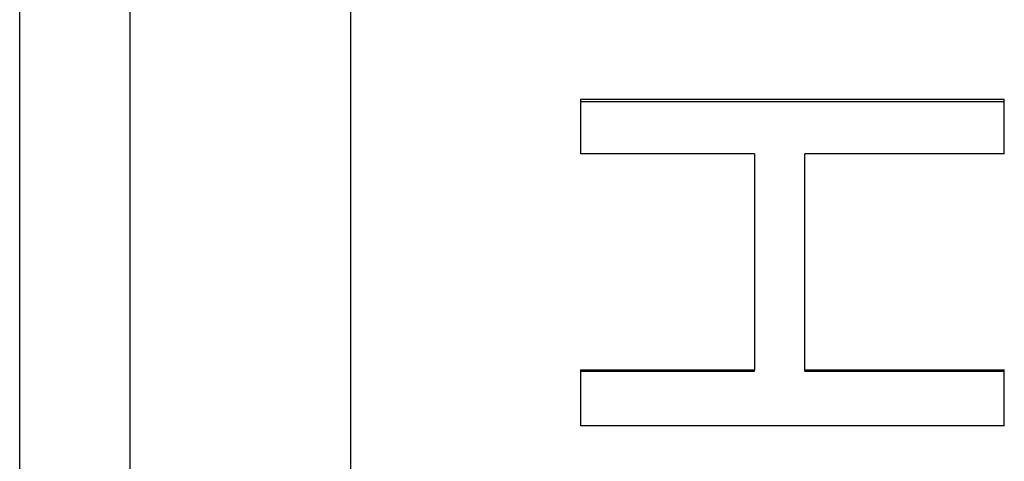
# Model space of a CAD drawing. Extents: x 0 to 158, y -3 to 3.
# Tile 8 of 12: x 0 to 1.115, y 0.2 to 0.7. Entities that reach past the tile are written whole.
import ezdxf

# ---------------------------------------------------------------- set-up
doc = ezdxf.new("R2010")
doc.units = 0
doc.header["$MEASUREMENT"] = 0
doc.layers.get('0').update_dxf_attribs({"linetype": 'CONTINUOUS'})

msp = doc.modelspace()

# ---------------------------------------------------------------- linework, layer by layer
for p, q in [((0.125, -2.755), (0.125, 2.755)), ((0.375, -2.755), (0.375, 2.755)), ((0, -2.48), (0, 2.48)), ((0.6352, 0.6103), (1.1152, 0.6103)), ((0.6352, 0.6103), (0.6352, 0.5484)), ((1.1152, 0.5484), (1.1152, 0.6103)), ((0.8324, 0.5484), (0.6352, 0.5484)), ((0.8324, 0.5484), (0.8324, 0.3034)), ((0.8891, 0.3034), (0.8891, 0.5484)), ((1.1152, 0.5484), (0.8891, 0.5484)), ((0.6352, 0.3034), (0.8324, 0.3034)), ((0.6352, 0.3034), (0.6352, 0.2402)), ((0.8324, 0.3022), (0.8324, 0.3034)), ((0.8891, 0.3034), (1.1152, 0.3034)), ((0.8891, 0.3022), (0.8891, 0.3034)), ((1.1152, 0.2402), (1.1152, 0.3034)), ((1.1152, 0.2402), (0.6352, 0.2402))]:
    msp.add_line(p, q)
for points in [[(0.6352, 0.6079), (0.7952, 0.6079), (0.9552, 0.6079), (1.1152, 0.6079)], [(0.6352, 0.3022), (0.7009, 0.3022), (0.7666, 0.3022), (0.8324, 0.3022)], [(0.8891, 0.3022), (0.9645, 0.3022), (1.0398, 0.3022), (1.1152, 0.3022)]]:
    msp.add_open_spline(points, degree=3)

doc.saveas('drawing.dxf')
